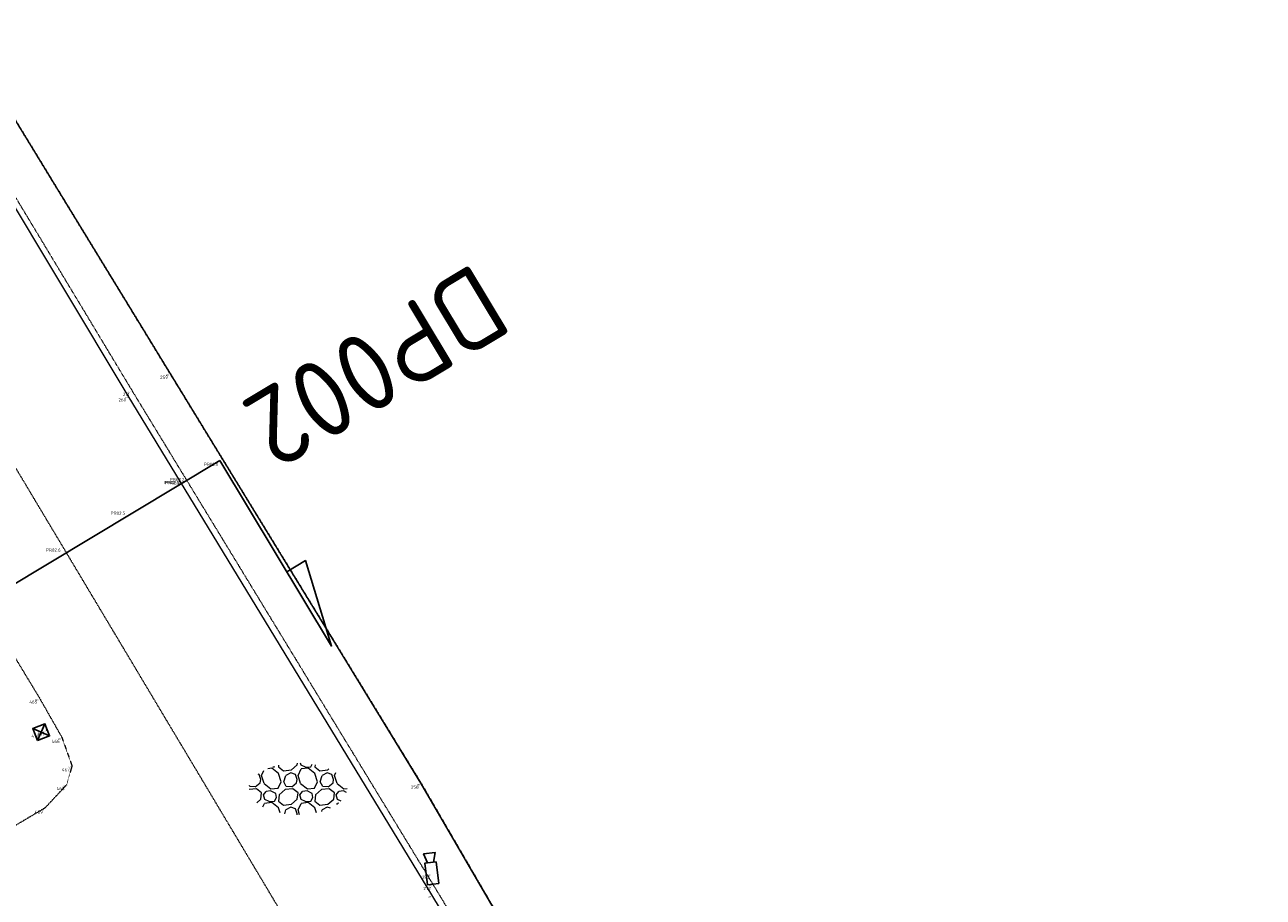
# Model space of a CAD drawing. Header units: millimetres. Extents: x 109167 to 931660, y 98993 to 321604.
# Tile 35 of 39: x 777805 to 806379, y 210520 to 230656. Entities that reach past the tile are written whole.
import ezdxf
from ezdxf.enums import TextEntityAlignment as Align

# ---------------------------------------------------------------- set-up
doc = ezdxf.new("R2010")
doc.units = ezdxf.units.MM
for name, pattern in [('JIS_08_15', [17.25, 15, -0.75, 0.75, -0.75]), ('XX-DASHDOT', [10, 3, -2, 0, -2, 3]), ('XX-HIDDEN', [4, 2, -2])]:
    doc.linetypes.add(name, pattern=pattern)
for name, color, linetype in [('- Plangrens ingemeten', 3, 'JIS_08_15'), ('B-ME-AL-SITUATIEMETING-S', 7, 'Continuous'), ('B-WE-AL-PROFIELLOCATIE-S', 7, 'Continuous'), ('B-WE-AL-SITUATIEMETING-S', 7, 'Continuous'), ('X-XX-AL-MEETPUNT_DATA_PUNTNUMMER-T18', 7, 'Continuous')]:
    doc.layers.add(name, color=color, linetype=linetype)
for name, color, linetype, lineweight in [('B-WE-IE-MEUBILAIR_WEGMEUBILAIR_CAMERA-S', 7, 'Continuous', 25), ('B-WE-IE-TERREINAFSCHEIDING_KUNSTMATIG_HEKWERK-G', 20, 'IE-TERREINAFSCHEIDING-KUNSTMATIG', 18), ('B-WE-RI-HWA_KOLK-S', 150, 'Continuous', 25), ('B-WE-VH-KANTOPSLUITING_ACHTERKANTBAND-G', 40, 'XX-DASHDOT', 18), ('B-WE-VH-KANTVERHARDING-G', 40, 'Continuous', 18), ('B-WE-VH-MATERIAALGRENS-G', 7, 'XX-HIDDEN', 18), ('B-WE-VH-VERHARDING_HALFVERHARDING-S', 252, 'Continuous', 25), ('X-XX-AL-MEETPUNT-S', 7, 'Continuous', 25)]:
    doc.layers.add(name, color=color, linetype=linetype, lineweight=lineweight)
doc.styles.add('NLCS-ISO-ANNOTATIVE-T18', font='NLCS-ISO.ttf', dxfattribs={"height": 1.8})
doc.styles.add('NLCS-ISO-M1000-T18', font='NLCS-ISO.ttf', dxfattribs={"height": 1.8})
doc.linetypes.add('IE-TERREINAFSCHEIDING-KUNSTMATIG', pattern='A,4,[82,NLCS.SHX,S=0.75,R=90,X=0,Y=0],4,-2', length=10)

# ---------------------------------------------------------------- blocks, each defined once
blk = doc.blocks.new('SAL-MEETPUNT_MARKER-SO')
at = {"layer": 'X-XX-AL-MEETPUNT_DATA_PUNTNUMMER-T18', "style": 'NLCS-ISO-ANNOTATIVE-T18'}
blk.add_attdef('PUNTID', text='', height=1.5, dxfattribs=at).set_placement((-1, -2.59), align=Align.RIGHT)
blk = doc.blocks.new('SIE-WEG_CAMERA-SO')
at = {"flags": 128}
blk.add_lwpolyline([(-1.25, -0.66), (1.25, -0.66), (1.25, 0.66), (-1.25, 0.66)], close=True, dxfattribs=at)
blk.add_lwpolyline([(1.25, 0.36), (2.34, 0.66), (2.34, -0.66), (1.25, -0.36)], dxfattribs=at)
blk = doc.blocks.new('B-SRI-KOLK_STRAAT-SO')
at = {"color": 0, "flags": 128}
blk.add_lwpolyline([(-0.75, -0.75), (0.75, -0.75), (0.75, 0.75), (-0.75, 0.75)], close=True, dxfattribs=at)
for points in [[(-0.75, -0.75), (0.75, 0.75)], [(0.75, -0.75), (-0.75, 0.75)]]:
    blk.add_lwpolyline(points, dxfattribs=at)
blk = doc.blocks.new('SAL-MEETPUNT_DUMMY-SO')
at = {"color": 0}
blk.add_point((0, 0), dxfattribs=at)
blk = doc.blocks.new('SVH-HALFVERHARDING_03-SO')
at = {"lineweight": 18, "flags": 128}
for points in [[(-0.08, 2.8), (-0.06, 2.97)], [(0.36, 2.76), (0.3, 2.97)], [(-4.36, 0.72), (-4.29, 1.11), (-4.49, 1.67), (-4.61, 1.72)], [(-4.2, 1.57), (-3.93, 2.14)], [(-3.9, 0.63), (-4.2, 1.57)], [(-3.04, 2.39), (-3.48, 2.34)], [(-2.26, 1.78), (-3.03, 2.39)], [(-2.91, 2.55), (-2.73, 2.57)], [(-2.73, 2.57), (-2.71, 2.61)], [(-2.24, 2.73), (-2.26, 2.57)], [(-2.26, 2.57), (-1.67, 2.11)], [(-1.96, 0.84), (-2.26, 1.79)], [(-1.67, 2.11), (-0.77, 2.21)], [(-1.63, 0.81), (-1.41, 1.55)], [(-0.16, 0.72), (-0.09, 1.11), (-0.29, 1.67), (-0.82, 1.87), (-1.41, 1.55)], [(-0.77, 2.21), (-0.08, 2.8)], [(0, 1.57), (0.35, 2.31)], [(0.3, 0.63), (0, 1.57)], [(1.16, 2.39), (0.35, 2.31)], [(0.87, 2.51), (0.36, 2.76)], [(0.87, 2.51), (1.47, 2.57)], [(1.94, 1.78), (1.17, 2.39)], [(1.47, 2.57), (1.63, 2.85)], [(1.96, 2.79), (1.94, 2.57)], [(1.94, 2.57), (2.53, 2.11)], [(2.24, 0.84), (1.94, 1.79)], [(2.53, 2.11), (3.43, 2.21)], [(2.57, 0.81), (2.79, 1.55)], [(4.04, 0.72), (4.11, 1.11), (3.91, 1.67), (3.38, 1.87), (2.79, 1.55)], [(3.43, 2.21), (3.56, 2.31)], [(4.2, 1.57), (4.35, 1.9)], [(4.5, 0.63), (4.2, 1.57)], [(-4.79, 0.02), (-5.65, -0.07)], [(-5.55, 0.3), (-5.61, 0.4)], [(-4.93, 0.24), (-5.55, 0.3)], [(-4.93, 0.24), (-4.36, 0.72)], [(-4.2, -0.43), (-4.79, 0.02)], [(-3.9, 0.63), (-3.12, 0.02)], [(-3.12, 0.02), (-2.31, 0.11)], [(-2.31, 0.11), (-1.96, 0.84)], [(-1.35, 0.3), (-1.63, 0.81)], [(-0.59, 0.02), (-1.49, -0.07)], [(-0.73, 0.24), (-1.35, 0.3)], [(-0.73, 0.24), (-0.16, 0.72)], [(0, -0.43), (-0.59, 0.02)], [(0.3, 0.63), (1.08, 0.02)], [(1.08, 0.02), (1.89, 0.11)], [(1.89, 0.11), (2.24, 0.84)], [(3.61, 0.02), (2.71, -0.07), (2.01, -0.66)], [(2.85, 0.3), (2.57, 0.81)], [(3.47, 0.24), (2.85, 0.3)], [(3.47, 0.24), (4.04, 0.72)], [(4.2, -0.43), (3.61, 0.02)], [(4.5, 0.63), (5.28, 0.02)], [(5.28, 0.02), (5.65, 0.06)], [(-4.77, -1.59), (-4.28, -1.17)], [(-4.28, -1.17), (-4.2, -0.43)], [(-4, -0.67), (-3.68, -0.28)], [(-3.84, -1.21), (-4, -0.67)], [(-3.33, -1.46), (-3.84, -1.21)], [(-3.16, -0.22), (-3.68, -0.28)], [(-3.33, -1.46), (-2.73, -1.4)], [(-2.56, -0.51), (-3.16, -0.22)], [(-2.73, -1.4), (-2.5, -0.99), (-2.56, -0.51)], [(-2.19, -0.66), (-2.26, -1.4)], [(-2.26, -1.4), (-1.67, -1.86)], [(-1.49, -0.07), (-2.19, -0.66)], [(-0.77, -1.76), (-0.08, -1.17)], [(-0.08, -1.17), (0, -0.43)], [(0.2, -0.67), (0.52, -0.28)], [(0.36, -1.21), (0.2, -0.67)], [(0.87, -1.46), (0.36, -1.21)], [(1.04, -0.22), (0.52, -0.28)], [(0.87, -1.46), (1.47, -1.4)], [(1.64, -0.51), (1.04, -0.22)], [(1.47, -1.4), (1.7, -0.99), (1.64, -0.51)], [(2.01, -0.66), (1.94, -1.4)], [(1.94, -1.4), (2.53, -1.86)], [(3.43, -1.76), (4.12, -1.17)], [(4.12, -1.17), (4.2, -0.43)], [(4.4, -0.67), (4.72, -0.28)], [(4.56, -1.21), (4.4, -0.67)], [(4.96, -1.41), (4.56, -1.21)], [(5.24, -0.22), (4.72, -0.28)], [(5.59, -0.39), (5.24, -0.22)], [(-4.05, -2.07), (-3.85, -1.66)], [(-3.04, -1.58), (-3.85, -1.66)], [(-2.26, -2.19), (-3.03, -1.58)], [(-2.07, -2.77), (-2.26, -2.18)], [(-1.67, -1.86), (-0.77, -1.76)], [(-1.54, -2.86), (-1.41, -2.42)], [(-0.11, -2.97), (-0.09, -2.86), (-0.29, -2.29), (-0.82, -2.1), (-1.41, -2.42)], [(0, -2.39), (0.35, -1.66)], [(0.18, -2.97), (0, -2.39)], [(1.16, -1.58), (0.35, -1.66)], [(1.94, -2.19), (1.17, -1.58)], [(2.13, -2.75), (1.94, -2.18)], [(2.53, -1.86), (3.43, -1.76)], [(2.74, -2.59), (2.79, -2.42)], [(3.73, -2.23), (3.38, -2.1), (2.79, -2.42)], [(4.49, -1.8), (4.55, -1.66)], [(4.69, -1.65), (4.55, -1.66)]]:
    blk.add_lwpolyline(points, dxfattribs=at)
at = {"lineweight": 18, "style": 'NLCS-ISO-M1000-T18'}
blk.add_attdef('KLEUR', text='', height=1.8, dxfattribs=at).set_placement((7.3, 0), align=Align.MIDDLE_LEFT)
blk = doc.blocks.new('SAL-PROFIEL_LOCATIE_LINKS-SO')
at = {"color": 0, "linetype": 'ByBlock', "lineweight": -2}
blk.add_lwpolyline([(0, 0), (0, 5), (-0.5, 3), (0, 3)], dxfattribs=at)
at = {"color": 0, "linetype": 'ByBlock', "lineweight": -2, "style": 'NLCS-ISO-ANNOTATIVE-T18'}
blk.add_attdef('PROFNUMMER', text='', height=1.8, dxfattribs=at).set_placement((-1, 0), align=Align.MIDDLE_RIGHT)

msp = doc.modelspace()

# ---------------------------------------------------------------- linework, layer by layer
at = {"layer": '- Plangrens ingemeten', "elevation": 388.4}
msp.add_lwpolyline([(806299.8, 180515.5), (798748.5, 192891.8), (793527.7, 201837.1), (786946.1, 213153.2), (781155.9, 222611.6), (775077.2, 232565.5), (767355.8, 245410.1), (773291.9, 249342.2)], dxfattribs=at)
at = {"layer": 'B-WE-AL-PROFIELLOCATIE-S', "elevation": 443.6}
msp.add_lwpolyline([(782306.6, 220601.7), (743830.5, 197448.1)], dxfattribs=at)
at = {"layer": 'B-WE-IE-TERREINAFSCHEIDING_KUNSTMATIG_HEKWERK-G'}
msp.add_polyline3d([(787710.2, 164656.5, 33.4), (785657.2, 167924.5, 103.5), (794422.4, 173142.7, 92.6), (806378.6, 180329.4, 175.9), (806299.8, 180515.5, 233.3), (798748.5, 192891.8, 188.4), (793527.7, 201837.1, 229.8), (786946.1, 213153.2, 227.7), (781155.9, 222611.6, 326.9), (775077.2, 232565.5, 464.1), (767355.8, 245410.1, 770.5)], dxfattribs=at)
at = {"layer": 'B-WE-VH-KANTOPSLUITING_ACHTERKANTBAND-G'}
msp.add_polyline3d([(770126.5, 239095.3, 535.1), (774325.6, 232094.3, 440.9), (780275.5, 222217.7, 384.6), (787223.3, 210813.7, 219.8), (792993.2, 201277.7, 202.7), (798195.6, 192641.8, 94.8), (803464.4, 183879.3, 39.7)], dxfattribs=at)
at = {"layer": 'B-WE-VH-KANTVERHARDING-G'}
msp.add_polyline3d([(803289.9, 183919.1, -3.4), (798159.5, 192459.1, 28.2), (792737.8, 201411.4, 142.8), (787197.3, 210572.5, 173.2), (780191.8, 222090.6, 302.2), (774221.3, 232050.1, 388.9), (769964.9, 239109.7, 465.9)], dxfattribs=at)
at = {"layer": 'B-WE-VH-MATERIAALGRENS-G'}
for points in [[(800323.6, 182735.5, -67.4), (795445.9, 190857.8, -31.8), (790186.8, 199565.3, 71.2), (784353.1, 209121.3, 117), (777677.6, 220294.2, 216.4), (771770.4, 229965.3, 256.4)], [(744543.8, 204489.5, 189.8), (746730.6, 205926.1, 236.8), (756667.2, 211868.6, 217.4), (766186.2, 217545.7, 217.3), (772911.9, 221563.5, 212.6), (773215.8, 221711.8, 210.8), (773945.3, 221673.4, 201.2), (774408.3, 221286.2, 202.9), (778143.3, 215119.1, 29.9), (778660.1, 214210.5, 55.1), (778893.9, 213553, 12.8), (778774.4, 213119.8, 4.6), (778271.4, 212580.4, -3.9), (771572, 208598.8, -88.1), (762150.1, 202967.9, -106), (751815.4, 196804.3, -36.2)]]:
    msp.add_polyline3d(points, dxfattribs=at)

# ---------------------------------------------------------------- block references
at = {"layer": 'B-ME-AL-SITUATIEMETING-S'}
ref = msp.add_blockref('SAL-MEETPUNT_MARKER-SO', (781155.9, 222611.6, 326.9), dxfattribs=dict(at, xscale=20, yscale=20, zscale=20))
ref.add_attrib('PUNTID', '259', dxfattribs={"layer": 'X-XX-AL-MEETPUNT_DATA_PUNTNUMMER-T18', "height": 30, "style": 'NLCS-ISO-ANNOTATIVE-T18'}).set_placement((781135.9, 222559.9, 326.9), align=Align.RIGHT)
ref = msp.add_blockref('SAL-MEETPUNT_MARKER-SO', (780191.8, 222090.6, 302.2), dxfattribs=dict(at, xscale=20, yscale=20, zscale=20))
ref.add_attrib('PUNTID', '260', dxfattribs={"layer": 'X-XX-AL-MEETPUNT_DATA_PUNTNUMMER-T18', "height": 30, "style": 'NLCS-ISO-ANNOTATIVE-T18'}).set_placement((780171.8, 222038.9, 302.2), align=Align.RIGHT)
ref = msp.add_blockref('SAL-MEETPUNT_MARKER-SO', (780275.5, 222217.7, 384.6), dxfattribs=dict(at, xscale=20, yscale=20, zscale=20))
ref.add_attrib('PUNTID', '271', dxfattribs={"layer": 'X-XX-AL-MEETPUNT_DATA_PUNTNUMMER-T18', "height": 30, "style": 'NLCS-ISO-ANNOTATIVE-T18'}).set_placement((780255.5, 222166, 384.6), align=Align.RIGHT)
ref = msp.add_blockref('SAL-MEETPUNT_MARKER-SO', (778143.3, 215119.1, 29.9), dxfattribs=dict(at, xscale=20, yscale=20, zscale=20))
ref.add_attrib('PUNTID', '465', dxfattribs={"layer": 'X-XX-AL-MEETPUNT_DATA_PUNTNUMMER-T18', "height": 30, "style": 'NLCS-ISO-ANNOTATIVE-T18'}).set_placement((778123.3, 215067.4, 29.9), align=Align.RIGHT)
ref = msp.add_blockref('SAL-MEETPUNT_MARKER-SO', (778184.3, 214329.4, 10.1), dxfattribs=dict(at, xscale=20, yscale=20, zscale=20))
ref.add_attrib('PUNTID', '470', dxfattribs={"layer": 'X-XX-AL-MEETPUNT_DATA_PUNTNUMMER-T18', "height": 30, "style": 'NLCS-ISO-ANNOTATIVE-T18'}).set_placement((778164.3, 214277.7, 10.1), align=Align.RIGHT)
ref = msp.add_blockref('SAL-MEETPUNT_MARKER-SO', (778312.2, 214378.8, 7.6), dxfattribs=dict(at, xscale=20, yscale=20, zscale=20))
ref.add_attrib('PUNTID', '471', dxfattribs={"layer": 'X-XX-AL-MEETPUNT_DATA_PUNTNUMMER-T18', "height": 30, "style": 'NLCS-ISO-ANNOTATIVE-T18'}).set_placement((778292.2, 214327.1, 7.6), align=Align.RIGHT)
ref = msp.add_blockref('SAL-MEETPUNT_MARKER-SO', (778660.1, 214210.5, 55.1), dxfattribs=dict(at, xscale=20, yscale=20, zscale=20))
ref.add_attrib('PUNTID', '466', dxfattribs={"layer": 'X-XX-AL-MEETPUNT_DATA_PUNTNUMMER-T18', "height": 30, "style": 'NLCS-ISO-ANNOTATIVE-T18'}).set_placement((778640.1, 214158.8, 55.1), align=Align.RIGHT)
ref = msp.add_blockref('SAL-MEETPUNT_MARKER-SO', (778893.9, 213553, 12.8), dxfattribs=dict(at, xscale=20, yscale=20, zscale=20))
ref.add_attrib('PUNTID', '467', dxfattribs={"layer": 'X-XX-AL-MEETPUNT_DATA_PUNTNUMMER-T18', "height": 30, "style": 'NLCS-ISO-ANNOTATIVE-T18'}).set_placement((778873.9, 213501.3, 12.8), align=Align.RIGHT)
ref = msp.add_blockref('SAL-MEETPUNT_MARKER-SO', (778774.4, 213119.8, 4.6), dxfattribs=dict(at, xscale=20, yscale=20, zscale=20))
ref.add_attrib('PUNTID', '468', dxfattribs={"layer": 'X-XX-AL-MEETPUNT_DATA_PUNTNUMMER-T18', "height": 30, "style": 'NLCS-ISO-ANNOTATIVE-T18'}).set_placement((778754.4, 213068.1, 4.6), align=Align.RIGHT)
ref = msp.add_blockref('SAL-MEETPUNT_MARKER-SO', (786946.1, 213153.2, 227.7), dxfattribs=dict(at, xscale=20, yscale=20, zscale=20))
ref.add_attrib('PUNTID', '258', dxfattribs={"layer": 'X-XX-AL-MEETPUNT_DATA_PUNTNUMMER-T18', "height": 30, "style": 'NLCS-ISO-ANNOTATIVE-T18'}).set_placement((786926.1, 213101.5, 227.7), align=Align.RIGHT)
ref = msp.add_blockref('SAL-MEETPUNT_MARKER-SO', (778271.4, 212580.4, -3.9), dxfattribs=dict(at, xscale=20, yscale=20, zscale=20))
ref.add_attrib('PUNTID', '469', dxfattribs={"layer": 'X-XX-AL-MEETPUNT_DATA_PUNTNUMMER-T18', "height": 30, "style": 'NLCS-ISO-ANNOTATIVE-T18'}).set_placement((778251.4, 212528.7, -3.9), align=Align.RIGHT)
ref = msp.add_blockref('SAL-MEETPUNT_MARKER-SO', (787194.8, 211072.1, 243.7), dxfattribs=dict(at, xscale=20, yscale=20, zscale=20))
ref.add_attrib('PUNTID', '257', dxfattribs={"layer": 'X-XX-AL-MEETPUNT_DATA_PUNTNUMMER-T18', "height": 30, "style": 'NLCS-ISO-ANNOTATIVE-T18'}).set_placement((787174.8, 211020.4, 243.7), align=Align.RIGHT)
ref = msp.add_blockref('SAL-MEETPUNT_MARKER-SO', (787223.3, 210813.7, 219.8), dxfattribs=dict(at, xscale=20, yscale=20, zscale=20))
ref.add_attrib('PUNTID', '272', dxfattribs={"layer": 'X-XX-AL-MEETPUNT_DATA_PUNTNUMMER-T18', "height": 30, "style": 'NLCS-ISO-ANNOTATIVE-T18'}).set_placement((787203.3, 210762, 219.8), align=Align.RIGHT)
ref = msp.add_blockref('SAL-MEETPUNT_MARKER-SO', (787197.3, 210572.5, 173.2), dxfattribs=dict(at, xscale=20, yscale=20, zscale=20))
ref.add_attrib('PUNTID', '256', dxfattribs={"layer": 'X-XX-AL-MEETPUNT_DATA_PUNTNUMMER-T18', "height": 30, "style": 'NLCS-ISO-ANNOTATIVE-T18'}).set_placement((787177.3, 210520.8, 173.2), align=Align.RIGHT)
at = {"layer": 'B-WE-AL-PROFIELLOCATIE-S', "xscale": 1000, "yscale": 1000, "zscale": 1000, "rotation": 211.0380892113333}
msp.add_blockref('SAL-PROFIEL_LOCATIE_LINKS-SO', (782306.6, 220601.7, 443.6), dxfattribs=at).add_auto_attribs({'PROFNUMMER': 'DP002'})
at = {"layer": 'B-WE-AL-SITUATIEMETING-S'}
ref = msp.add_blockref('SAL-MEETPUNT_MARKER-SO', (781155.9, 222611.6, 326.9), dxfattribs=dict(at, xscale=50, yscale=50, zscale=50))
ref.add_attrib('PUNTID', '259', dxfattribs={"layer": 'X-XX-AL-MEETPUNT_DATA_PUNTNUMMER-T18', "height": 75, "style": 'NLCS-ISO-ANNOTATIVE-T18'}).set_placement((781105.9, 222482.2, 326.9), align=Align.RIGHT)
ref = msp.add_blockref('SAL-MEETPUNT_MARKER-SO', (780191.8, 222090.6, 302.2), dxfattribs=dict(at, xscale=50, yscale=50, zscale=50))
ref.add_attrib('PUNTID', '260', dxfattribs={"layer": 'X-XX-AL-MEETPUNT_DATA_PUNTNUMMER-T18', "height": 75, "style": 'NLCS-ISO-ANNOTATIVE-T18'}).set_placement((780141.8, 221961.2, 302.2), align=Align.RIGHT)
ref = msp.add_blockref('SAL-MEETPUNT_MARKER-SO', (780275.5, 222217.7, 384.6), dxfattribs=dict(at, xscale=50, yscale=50, zscale=50))
ref.add_attrib('PUNTID', '271', dxfattribs={"layer": 'X-XX-AL-MEETPUNT_DATA_PUNTNUMMER-T18', "height": 75, "style": 'NLCS-ISO-ANNOTATIVE-T18'}).set_placement((780225.5, 222088.3, 384.6), align=Align.RIGHT)
ref = msp.add_blockref('SAL-MEETPUNT_MARKER-SO', (782306.6, 220601.7, 447.6), dxfattribs=dict(at, xscale=50, yscale=50, zscale=50))
ref.add_attrib('PUNTID', 'PR02.1', dxfattribs={"layer": 'X-XX-AL-MEETPUNT_DATA_PUNTNUMMER-T18', "height": 75, "style": 'NLCS-ISO-ANNOTATIVE-T18'}).set_placement((782256.6, 220472.3, 447.6), align=Align.RIGHT)
ref = msp.add_blockref('SAL-MEETPUNT_MARKER-SO', (781415.6, 220182.4, 237.3), dxfattribs=dict(at, xscale=50, yscale=50, zscale=50))
ref.add_attrib('PUNTID', 'PR02.4', dxfattribs={"layer": 'X-XX-AL-MEETPUNT_DATA_PUNTNUMMER-T18', "height": 75, "style": 'NLCS-ISO-ANNOTATIVE-T18'}).set_placement((781365.6, 220053, 237.3), align=Align.RIGHT)
ref = msp.add_blockref('SAL-MEETPUNT_MARKER-SO', (781429.2, 220179.9, 325.4), dxfattribs=dict(at, xscale=50, yscale=50, zscale=50))
ref.add_attrib('PUNTID', 'PR02.3', dxfattribs={"layer": 'X-XX-AL-MEETPUNT_DATA_PUNTNUMMER-T18', "height": 75, "style": 'NLCS-ISO-ANNOTATIVE-T18'}).set_placement((781379.2, 220050.5, 325.4), align=Align.RIGHT)
ref = msp.add_blockref('SAL-MEETPUNT_MARKER-SO', (781536.6, 220251.1, 301.6), dxfattribs=dict(at, xscale=50, yscale=50, zscale=50))
ref.add_attrib('PUNTID', 'PR02.2', dxfattribs={"layer": 'X-XX-AL-MEETPUNT_DATA_PUNTNUMMER-T18', "height": 75, "style": 'NLCS-ISO-ANNOTATIVE-T18'}).set_placement((781486.6, 220121.7, 301.6), align=Align.RIGHT)
ref = msp.add_blockref('SAL-MEETPUNT_MARKER-SO', (780171.8, 219475.9, 206.4), dxfattribs=dict(at, xscale=50, yscale=50, zscale=50))
ref.add_attrib('PUNTID', 'PR02.5', dxfattribs={"layer": 'X-XX-AL-MEETPUNT_DATA_PUNTNUMMER-T18', "height": 75, "style": 'NLCS-ISO-ANNOTATIVE-T18'}).set_placement((780121.8, 219346.5, 206.4), align=Align.RIGHT)
ref = msp.add_blockref('SAL-MEETPUNT_MARKER-SO', (778681.9, 218624.2, 174.2), dxfattribs=dict(at, xscale=50, yscale=50, zscale=50))
ref.add_attrib('PUNTID', 'PR02.6', dxfattribs={"layer": 'X-XX-AL-MEETPUNT_DATA_PUNTNUMMER-T18', "height": 75, "style": 'NLCS-ISO-ANNOTATIVE-T18'}).set_placement((778631.9, 218494.8, 174.2), align=Align.RIGHT)
ref = msp.add_blockref('SAL-MEETPUNT_MARKER-SO', (778143.3, 215119.1, 29.9), dxfattribs=dict(at, xscale=50, yscale=50, zscale=50))
ref.add_attrib('PUNTID', '465', dxfattribs={"layer": 'X-XX-AL-MEETPUNT_DATA_PUNTNUMMER-T18', "height": 75, "style": 'NLCS-ISO-ANNOTATIVE-T18'}).set_placement((778093.3, 214989.7, 29.9), align=Align.RIGHT)
ref = msp.add_blockref('SAL-MEETPUNT_MARKER-SO', (778312.2, 214378.8, 7.6), dxfattribs=dict(at, xscale=50, yscale=50, zscale=50))
ref.add_attrib('PUNTID', '471', dxfattribs={"layer": 'X-XX-AL-MEETPUNT_DATA_PUNTNUMMER-T18', "height": 75, "style": 'NLCS-ISO-ANNOTATIVE-T18'}).set_placement((778262.2, 214249.4, 7.6), align=Align.RIGHT)
ref = msp.add_blockref('SAL-MEETPUNT_MARKER-SO', (778184.3, 214329.4, 10.1), dxfattribs=dict(at, xscale=50, yscale=50, zscale=50))
ref.add_attrib('PUNTID', '470', dxfattribs={"layer": 'X-XX-AL-MEETPUNT_DATA_PUNTNUMMER-T18', "height": 75, "style": 'NLCS-ISO-ANNOTATIVE-T18'}).set_placement((778134.3, 214200, 10.1), align=Align.RIGHT)
ref = msp.add_blockref('SAL-MEETPUNT_MARKER-SO', (778660.1, 214210.5, 55.1), dxfattribs=dict(at, xscale=50, yscale=50, zscale=50))
ref.add_attrib('PUNTID', '466', dxfattribs={"layer": 'X-XX-AL-MEETPUNT_DATA_PUNTNUMMER-T18', "height": 75, "style": 'NLCS-ISO-ANNOTATIVE-T18'}).set_placement((778610.1, 214081.1, 55.1), align=Align.RIGHT)
ref = msp.add_blockref('SAL-MEETPUNT_MARKER-SO', (778893.9, 213553, 12.8), dxfattribs=dict(at, xscale=50, yscale=50, zscale=50))
ref.add_attrib('PUNTID', '467', dxfattribs={"layer": 'X-XX-AL-MEETPUNT_DATA_PUNTNUMMER-T18', "height": 75, "style": 'NLCS-ISO-ANNOTATIVE-T18'}).set_placement((778843.9, 213423.6, 12.8), align=Align.RIGHT)
ref = msp.add_blockref('SAL-MEETPUNT_MARKER-SO', (778774.4, 213119.8, 4.6), dxfattribs=dict(at, xscale=50, yscale=50, zscale=50))
ref.add_attrib('PUNTID', '468', dxfattribs={"layer": 'X-XX-AL-MEETPUNT_DATA_PUNTNUMMER-T18', "height": 75, "style": 'NLCS-ISO-ANNOTATIVE-T18'}).set_placement((778724.4, 212990.4, 4.6), align=Align.RIGHT)
ref = msp.add_blockref('SAL-MEETPUNT_MARKER-SO', (786946.1, 213153.2, 227.7), dxfattribs=dict(at, xscale=50, yscale=50, zscale=50))
ref.add_attrib('PUNTID', '258', dxfattribs={"layer": 'X-XX-AL-MEETPUNT_DATA_PUNTNUMMER-T18', "height": 75, "style": 'NLCS-ISO-ANNOTATIVE-T18'}).set_placement((786896.1, 213023.8, 227.7), align=Align.RIGHT)
ref = msp.add_blockref('SAL-MEETPUNT_MARKER-SO', (778271.4, 212580.4, -3.9), dxfattribs=dict(at, xscale=50, yscale=50, zscale=50))
ref.add_attrib('PUNTID', '469', dxfattribs={"layer": 'X-XX-AL-MEETPUNT_DATA_PUNTNUMMER-T18', "height": 75, "style": 'NLCS-ISO-ANNOTATIVE-T18'}).set_placement((778221.4, 212451, -3.9), align=Align.RIGHT)
ref = msp.add_blockref('SAL-MEETPUNT_MARKER-SO', (787194.8, 211072.1, 243.7), dxfattribs=dict(at, xscale=50, yscale=50, zscale=50))
ref.add_attrib('PUNTID', '257', dxfattribs={"layer": 'X-XX-AL-MEETPUNT_DATA_PUNTNUMMER-T18', "height": 75, "style": 'NLCS-ISO-ANNOTATIVE-T18'}).set_placement((787144.8, 210942.7, 243.7), align=Align.RIGHT)
ref = msp.add_blockref('SAL-MEETPUNT_MARKER-SO', (787223.3, 210813.7, 219.8), dxfattribs=dict(at, xscale=50, yscale=50, zscale=50))
ref.add_attrib('PUNTID', '272', dxfattribs={"layer": 'X-XX-AL-MEETPUNT_DATA_PUNTNUMMER-T18', "height": 75, "style": 'NLCS-ISO-ANNOTATIVE-T18'}).set_placement((787173.3, 210684.3, 219.8), align=Align.RIGHT)
at = {"layer": 'B-WE-IE-MEUBILAIR_WEGMEUBILAIR_CAMERA-S', "xscale": 200, "yscale": 200, "zscale": 200, "rotation": 96.81476260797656}
msp.add_blockref('SIE-WEG_CAMERA-SO', (787194.8, 211072.1, 243.7), dxfattribs=at)
at = {"layer": 'B-WE-RI-HWA_KOLK-S', "xscale": 200, "yscale": 200, "zscale": 200, "rotation": 21.11851773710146}
msp.add_blockref('B-SRI-KOLK_STRAAT-SO', (778184.3, 214329.4, 10.1), dxfattribs=at)
at = {"layer": 'B-WE-VH-VERHARDING_HALFVERHARDING-S', "xscale": 200, "yscale": 200, "zscale": 200}
msp.add_blockref('SVH-HALFVERHARDING_03-SO', (784109.5, 213018.8, 124.2), dxfattribs=at)
at = {"layer": 'X-XX-AL-MEETPUNT-S', "xscale": 1000, "yscale": 1000, "zscale": 1000}
msp.add_blockref('SAL-MEETPUNT_DUMMY-SO', (778312.2, 214378.8, 7.6), dxfattribs=at)

doc.saveas('drawing.dxf')
